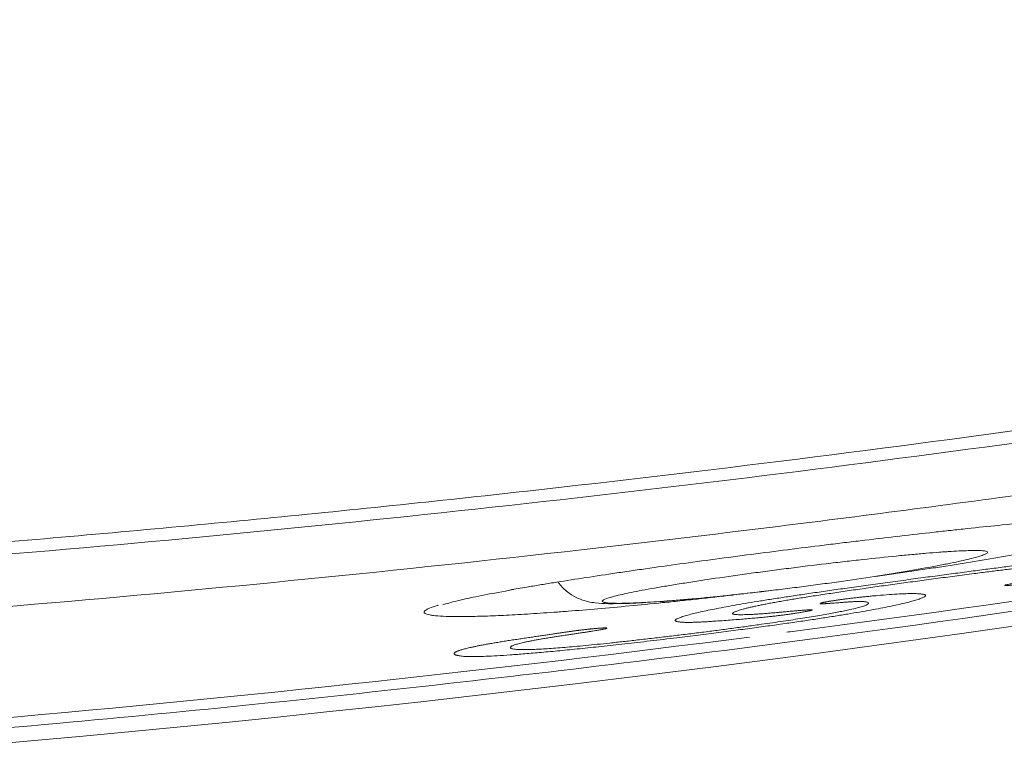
# Model space of a CAD drawing. Header units: millimetres. Extents: x 4 to 415, y -8563 to 292.
# Tile 71 of 256: x 96.48 to 98.53, y 63.47 to 64.99. Entities that reach past the tile are written whole.
import ezdxf

# ---------------------------------------------------------------- set-up
doc = ezdxf.new("R2010")
doc.units = ezdxf.units.MM
doc.layers.add('1', color=7, linetype='Continuous')

# ---------------------------------------------------------------- blocks, each defined once
blk = doc.blocks.new('_U0')
at = {"layer": '1', "color": 27, "lineweight": 13}
blk.add_arc((93.083333, 93.336624), 45.139366, 135, 44.999943, dxfattribs=at)

msp = doc.modelspace()

# ---------------------------------------------------------------- linework, layer by layer
at = {"layer": '1', "color": 180, "linetype": 'Continuous', "lineweight": 18}
for points, knots in [([(98.0792, 63.7171), (98.0814, 63.7174), (98.0837, 63.7177), (98.6364, 63.7902), (99.7336, 63.958), (101.3687, 64.2797), (102.4515, 64.5411), (103.2609, 64.755), (103.5303, 64.8294), (103.9336, 64.9454), (104.068, 64.9848), (104.3364, 65.0652), (104.4705, 65.1061), (105.1397, 65.3145), (105.6711, 65.4928), (106.1986, 65.6828)], [0, 0, 0, 0, 0.000824, 0.000824, 0.200659, 0.400495, 0.60033, 0.60033, 0.700247, 0.700247, 0.750206, 0.750206, 0.800165, 0.800165, 1, 1, 1, 1]), ([(98.005, 63.8791), (98.0555, 63.8857), (98.106, 63.8921), (98.1691, 63.8998), (98.1817, 63.9014), (98.2069, 63.9045), (98.2194, 63.906), (98.2567, 63.9104), (98.3056, 63.9162), (98.3532, 63.9216), (98.3883, 63.9255), (98.4, 63.9268), (98.423, 63.9294), (98.4345, 63.9306), (98.4912, 63.9367), (98.5336, 63.941), (98.5929, 63.9467), (98.612, 63.9485), (98.6396, 63.9509), (98.6486, 63.9517), (98.6578, 63.9525), (98.6583, 63.9525), (98.6587, 63.9526)], [0, 0, 0, 0, 0.209952, 0.209952, 0.262439, 0.262439, 0.314927, 0.314927, 0.419903, 0.524879, 0.524879, 0.577367, 0.577367, 0.629855, 0.629855, 0.839806, 0.839806, 0.944782, 0.944782, 0.99727, 0.99727, 1, 1, 1, 1]), ([(97.5025, 63.8049), (97.5137, 63.8069), (97.5255, 63.8089), (97.5465, 63.8125), (97.5555, 63.814), (97.5741, 63.8171), (97.5835, 63.8186), (97.6317, 63.8264), (97.673, 63.8327), (97.7281, 63.8409), (97.7392, 63.8425), (97.7619, 63.8458), (97.7735, 63.8475), (97.8085, 63.8525), (97.8322, 63.8558), (97.8804, 63.8625), (97.9049, 63.8658), (97.9546, 63.8725), (97.9797, 63.8758), (98.005, 63.8791)], [0, 0, 0, 0, 0.090436, 0.090436, 0.155405, 0.155405, 0.220374, 0.220374, 0.480249, 0.480249, 0.545218, 0.545218, 0.610187, 0.610187, 0.740125, 0.740125, 0.870062, 0.870062, 1, 1, 1, 1]), ([(97.3629, 63.7739), (97.3628, 63.7739), (97.3699, 63.7766), (97.409, 63.7869), (97.4653, 63.7978), (97.5099, 63.8058)], [0, 0, 0, 0, 0.160629, 0.484509, 1, 1, 1, 1]), ([(95.6008, 63.4729), (95.8775, 63.4912), (96.1537, 63.5125), (96.9551, 63.5829), (97.4791, 63.6397), (98.0015, 63.7071)], [0, 0, 0, 0, 0.344077, 0.344077, 1, 1, 1, 1])]:
    msp.add_open_spline(points, degree=3, knots=knots, dxfattribs=at)
at = {"layer": '1', "color": 2, "linetype": 'Continuous', "lineweight": 18}
msp.add_open_spline([(106.2486, 65.6806), (105.7235, 65.4905), (104.6669, 65.1342), (103.0627, 64.6697), (101.4394, 64.2744), (100.3446, 64.0568), (99.2433, 63.8625), (98.6894, 63.7769), (97.993, 63.6847), (97.8536, 63.667), (97.5742, 63.633), (97.4343, 63.6168), (97.0146, 63.5704), (96.7346, 63.5426), (95.894, 63.4682), (95.3329, 63.4308), (94.2093, 63.3808), (93.6467, 63.3682), (93.0833, 63.3682)], degree=3, knots=[0, 0, 0, 0, 0.125, 0.25, 0.375, 0.5, 0.5, 0.625, 0.625, 0.65625, 0.65625, 0.6875, 0.6875, 0.75, 0.75, 0.875, 0.875, 1, 1, 1, 1], dxfattribs=at)
msp.add_open_spline([(93.0833, 63.3366), (97.3603, 63.3366), (101.7696, 64.0665), (105.9531, 65.5506)], degree=3, dxfattribs=at)
at = {"layer": '1', "color": 7, "linetype": 'Continuous', "lineweight": 18}
for points, knots in [([(93.0833, 63.7625), (93.2724, 63.7625), (93.4615, 63.7639), (93.8396, 63.7693), (94.0286, 63.7734), (94.5955, 63.7895), (95.3507, 63.8218), (96.1046, 63.8752), (96.6694, 63.9232), (96.8576, 63.9405), (97.2339, 63.9777), (97.4219, 63.9976), (98.3609, 64.1037), (99.1086, 64.2093), (100.5972, 64.4619), (101.3381, 64.6088), (102.0756, 64.7768)], [0, 0, 0, 0, 0.0625, 0.0625, 0.125, 0.125, 0.25, 0.375, 0.375, 0.4375, 0.4375, 0.5, 0.5, 0.75, 0.75, 1, 1, 1, 1]), ([(97.6032, 63.8208), (97.6057, 63.8174), (97.6139, 63.8074), (97.6302, 63.7944), (97.6498, 63.7849), (97.667, 63.7801), (97.6861, 63.7772), (97.7211, 63.7756), (97.7954, 63.7786), (97.9209, 63.7893), (98.0073, 63.7993), (98.0472, 63.8042)], [0, 0, 0, 0, 0.020929, 0.065008, 0.104716, 0.142876, 0.191342, 0.292467, 0.570384, 0.814576, 1, 1, 1, 1])]:
    msp.add_open_spline(points, degree=3, knots=knots, dxfattribs=at)
at = {"layer": '1', "color": 180, "linetype": 'Continuous', "lineweight": 13}
for points, knots in [([(93.0833, 63.7366), (93.8482, 63.7366), (94.6105, 63.7588), (96.1302, 63.8459), (96.8877, 63.9108), (98.3976, 64.0829), (99.1502, 64.19), (100.6505, 64.4468), (101.3982, 64.5965), (102.1434, 64.768)], [0, 0, 0, 0, 0.25, 0.25, 0.5, 0.5, 0.75, 0.75, 1, 1, 1, 1]), ([(102.1659, 64.662), (101.9797, 64.6192), (101.7933, 64.5776), (101.4199, 64.4973), (101.2329, 64.4584), (100.6712, 64.3458), (99.9204, 64.2064), (99.1662, 64.0882), (98.5992, 64.0074), (98.41, 63.9818), (98.0312, 63.9333), (97.8415, 63.9103), (96.8931, 63.8023), (96.133, 63.7373), (94.6102, 63.6501), (93.8475, 63.6281), (93.0833, 63.6281)], [0, 0, 0, 0, 0.0625, 0.0625, 0.125, 0.125, 0.25, 0.375, 0.375, 0.4375, 0.4375, 0.5, 0.5, 0.75, 0.75, 1, 1, 1, 1]), ([(98.6587, 63.9526), (98.667, 63.9533), (98.6751, 63.9539), (98.716, 63.9571), (98.745, 63.9591), (98.7763, 63.9607), (98.7823, 63.961), (98.7937, 63.9614), (98.7992, 63.9616), (98.8148, 63.962), (98.824, 63.9621), (98.8479, 63.9618), (98.8591, 63.9609), (98.867, 63.9588), (98.8683, 63.9583), (98.8702, 63.9573), (98.8708, 63.9567), (98.8718, 63.9549), (98.8706, 63.9522), (98.8644, 63.9487), (98.8579, 63.9459), (98.8555, 63.9449), (98.8498, 63.9428), (98.8467, 63.9417), (98.8296, 63.9361), (98.8113, 63.9311), (98.7771, 63.9228), (98.7645, 63.9199), (98.7439, 63.9153), (98.7368, 63.9137), (98.722, 63.9106), (98.7145, 63.909), (98.6754, 63.901), (98.6405, 63.8942), (98.5827, 63.8837), (98.5624, 63.8801), (98.5209, 63.8729), (98.4781, 63.8657), (98.4331, 63.8585), (98.3985, 63.853), (98.3869, 63.8512), (98.3632, 63.8476), (98.3512, 63.8458), (98.3143, 63.8402), (98.2892, 63.8366), (98.264, 63.833)], [0, 0, 0, 0, 0.022043, 0.022043, 0.115054, 0.115054, 0.138306, 0.138306, 0.161559, 0.161559, 0.208064, 0.208064, 0.301074, 0.301074, 0.324327, 0.324327, 0.347579, 0.347579, 0.394085, 0.44059, 0.44059, 0.463842, 0.463842, 0.487095, 0.487095, 0.580105, 0.580105, 0.62661, 0.62661, 0.649863, 0.649863, 0.673115, 0.673115, 0.766126, 0.766126, 0.812631, 0.812631, 0.859136, 0.905641, 0.905641, 0.928894, 0.928894, 0.952146, 0.952146, 1, 1, 1, 1]), ([(98.3426, 63.8279), (98.3559, 63.8298), (98.3822, 63.8333), (98.4207, 63.8384), (98.4577, 63.8433), (98.493, 63.848), (98.5267, 63.8523), (98.5588, 63.8564), (98.5893, 63.8602), (98.6182, 63.8638), (98.6455, 63.867), (98.6711, 63.87), (98.6951, 63.8727), (98.7175, 63.8751), (98.7383, 63.8772), (98.7575, 63.879), (98.775, 63.8805), (98.7909, 63.8817), (98.8052, 63.8826), (98.8178, 63.8832), (98.8273, 63.8834), (98.8346, 63.8835), (98.8401, 63.8834), (98.845, 63.8833), (98.8494, 63.883), (98.8531, 63.8827), (98.8562, 63.8823), (98.8587, 63.8818), (98.8607, 63.8812), (98.862, 63.8805), (98.8627, 63.8797), (98.8628, 63.8788), (98.8624, 63.8778), (98.8613, 63.8768), (98.8596, 63.8756), (98.8571, 63.8742), (98.8535, 63.8726), (98.8483, 63.8706), (98.8418, 63.8686), (98.8342, 63.8664), (98.8253, 63.864), (98.8153, 63.8616), (98.804, 63.859), (98.7916, 63.8562), (98.7779, 63.8533), (98.763, 63.8503), (98.7469, 63.8472), (98.7329, 63.8446), (98.7219, 63.8426), (98.7144, 63.8412), (98.7071, 63.8398), (98.7, 63.8385), (98.693, 63.8373), (98.6863, 63.8361), (98.6797, 63.8349), (98.6733, 63.8338), (98.6671, 63.8327), (98.6611, 63.8316), (98.6553, 63.8306), (98.6496, 63.8296), (98.6441, 63.8287), (98.6388, 63.8278), (98.6337, 63.8269), (98.6288, 63.8261), (98.6241, 63.8253), (98.6195, 63.8246), (98.6151, 63.8239), (98.6109, 63.8232), (98.6069, 63.8226), (98.6031, 63.822), (98.5987, 63.8213), (98.5936, 63.8206), (98.588, 63.8198), (98.5826, 63.819), (98.5774, 63.8184), (98.5724, 63.8177), (98.5676, 63.8171), (98.563, 63.8166), (98.5586, 63.8161), (98.5545, 63.8157), (98.5506, 63.8153), (98.5469, 63.815), (98.5434, 63.8147), (98.5399, 63.8145), (98.5368, 63.8143), (98.5344, 63.8143), (98.5329, 63.8143), (98.5324, 63.8146), (98.5328, 63.8149), (98.5341, 63.8154), (98.5364, 63.816), (98.5396, 63.8167), (98.5438, 63.8176), (98.5475, 63.8183), (98.5505, 63.8189), (98.5527, 63.8193), (98.5554, 63.8197), (98.5586, 63.8203), (98.5624, 63.821), (98.5668, 63.8217), (98.5717, 63.8226), (98.5772, 63.8236), (98.5833, 63.8246), (98.5899, 63.8258), (98.5971, 63.827), (98.6048, 63.8283), (98.6125, 63.8297), (98.6199, 63.8309), (98.6266, 63.8321), (98.633, 63.8333), (98.6392, 63.8344), (98.645, 63.8354), (98.6506, 63.8365), (98.6559, 63.8374), (98.6609, 63.8384), (98.6656, 63.8393), (98.6733, 63.8408), (98.6837, 63.8429), (98.6957, 63.8455), (98.7064, 63.848), (98.7158, 63.8504), (98.724, 63.8527), (98.731, 63.855), (98.7367, 63.8571), (98.7408, 63.8591), (98.7429, 63.8608), (98.743, 63.8622), (98.7412, 63.8632), (98.7374, 63.864), (98.7317, 63.8645), (98.724, 63.8647), (98.7143, 63.8646), (98.7049, 63.8643), (98.6967, 63.8639), (98.6903, 63.8635), (98.6835, 63.8631), (98.6762, 63.8625), (98.6685, 63.8619), (98.6603, 63.8612), (98.6517, 63.8604), (98.6426, 63.8596), (98.6331, 63.8586), (98.6231, 63.8576), (98.6127, 63.8565), (98.6019, 63.8553), (98.5906, 63.8541), (98.5788, 63.8527), (98.5666, 63.8513), (98.554, 63.8498), (98.5409, 63.8482), (98.5274, 63.8465), (98.5134, 63.8448), (98.499, 63.843), (98.4841, 63.8411), (98.4673, 63.8389), (98.4488, 63.8365), (98.4288, 63.8339), (98.409, 63.8313), (98.3894, 63.8287), (98.37, 63.8261), (98.3508, 63.8236), (98.3318, 63.821), (98.313, 63.8184), (98.2945, 63.8159), (98.2761, 63.8133), (98.258, 63.8107), (98.24, 63.8082), (98.2223, 63.8056), (98.2047, 63.8031), (98.1874, 63.8006), (98.1704, 63.798), (98.1538, 63.7955), (98.1378, 63.7931), (98.1226, 63.7907), (98.1081, 63.7884), (98.0942, 63.7862), (98.0811, 63.784), (98.0686, 63.7818), (98.0568, 63.7798), (98.0458, 63.7777), (98.0354, 63.7758), (98.0257, 63.7739), (98.0168, 63.772), (98.0085, 63.7702), (98.0009, 63.7685), (97.994, 63.7668), (97.9878, 63.7651), (97.9821, 63.7635), (97.9769, 63.7618), (97.9724, 63.7602), (97.9691, 63.7588), (97.967, 63.7575), (97.9659, 63.7565), (97.966, 63.7555), (97.9673, 63.7548), (97.9697, 63.7542), (97.9732, 63.7538), (97.9779, 63.7535), (97.9837, 63.7535), (97.9906, 63.7536), (97.9987, 63.7538), (98.008, 63.7543), (98.0161, 63.7547), (98.0226, 63.7552), (98.0273, 63.7555), (98.0324, 63.7559), (98.038, 63.7563), (98.0442, 63.7568), (98.0507, 63.7574), (98.0578, 63.758), (98.0654, 63.7587), (98.0729, 63.7594), (98.0799, 63.76), (98.0861, 63.7606), (98.0919, 63.7611), (98.0973, 63.7615), (98.1022, 63.762), (98.1067, 63.7623), (98.1108, 63.7627), (98.1145, 63.763), (98.1177, 63.7632), (98.1205, 63.7634), (98.1229, 63.7636), (98.1249, 63.7637), (98.1266, 63.7637), (98.1281, 63.7638), (98.1294, 63.7637), (98.1304, 63.7637), (98.1311, 63.7636), (98.1314, 63.7635), (98.1315, 63.7633), (98.1312, 63.7631), (98.1305, 63.7628), (98.1296, 63.7625), (98.1283, 63.7622), (98.1267, 63.7618), (98.1247, 63.7614), (98.1225, 63.7609), (98.1199, 63.7604), (98.117, 63.7599), (98.1137, 63.7593), (98.1092, 63.7585), (98.1033, 63.7575), (98.0957, 63.7563), (98.0879, 63.7551), (98.0798, 63.754), (98.0715, 63.7529), (98.063, 63.7518), (98.0542, 63.7508), (98.0445, 63.7497), (98.0337, 63.7486), (98.0217, 63.7474), (98.0088, 63.7463), (97.995, 63.7451), (97.9802, 63.7438), (97.9646, 63.7426), (97.9481, 63.7414), (97.9348, 63.7404), (97.9249, 63.7398), (97.9189, 63.7394), (97.9131, 63.739), (97.9076, 63.7387), (97.9023, 63.7384), (97.8973, 63.7382), (97.8926, 63.738), (97.8881, 63.7378), (97.8839, 63.7377), (97.8799, 63.7376), (97.8762, 63.7376), (97.8728, 63.7376), (97.8696, 63.7376), (97.8667, 63.7376), (97.8631, 63.7378), (97.8592, 63.738), (97.8552, 63.7384), (97.852, 63.7389), (97.8495, 63.7395), (97.8478, 63.7402), (97.8469, 63.741), (97.8468, 63.7419), (97.8474, 63.7429), (97.8488, 63.744), (97.8509, 63.7452), (97.8538, 63.7465), (97.8575, 63.7479), (97.862, 63.7495), (97.8672, 63.7511), (97.8745, 63.7532), (97.8847, 63.7558), (97.8987, 63.7591), (97.9146, 63.7626), (97.9325, 63.7662), (97.9524, 63.7699), (97.9742, 63.7738), (97.998, 63.7779), (98.0238, 63.7821), (98.0515, 63.7865), (98.0812, 63.7911), (98.1128, 63.7958), (98.1463, 63.8007), (98.1818, 63.8058), (98.2193, 63.8111), (98.2586, 63.8165), (98.3, 63.8222), (98.3282, 63.826), (98.3426, 63.8279)], [0, 0, 0, 0, 0.008254, 0.016189, 0.023817, 0.031157, 0.038228, 0.045049, 0.051645, 0.058043, 0.064269, 0.070356, 0.076336, 0.082245, 0.08812, 0.093996, 0.099911, 0.105902, 0.112004, 0.118249, 0.12467, 0.12877, 0.132859, 0.136941, 0.141019, 0.145097, 0.14918, 0.153271, 0.157375, 0.161494, 0.165633, 0.169796, 0.173986, 0.178206, 0.182461, 0.186754, 0.192418, 0.197933, 0.203314, 0.208574, 0.213732, 0.218804, 0.223809, 0.228766, 0.233695, 0.238614, 0.243546, 0.248509, 0.250641, 0.252705, 0.254702, 0.256631, 0.258494, 0.260289, 0.262019, 0.263681, 0.265278, 0.26681, 0.268276, 0.269678, 0.271015, 0.27229, 0.273501, 0.274651, 0.275741, 0.276771, 0.277742, 0.278658, 0.279519, 0.280329, 0.28109, 0.282293, 0.283447, 0.284563, 0.28565, 0.286721, 0.287787, 0.288861, 0.289955, 0.29108, 0.292246, 0.293463, 0.294739, 0.296082, 0.297666, 0.299162, 0.300588, 0.301969, 0.30333, 0.304698, 0.306099, 0.307558, 0.309097, 0.310734, 0.311199, 0.311796, 0.312527, 0.313393, 0.314393, 0.315528, 0.316798, 0.318203, 0.319743, 0.321419, 0.32323, 0.325177, 0.327259, 0.329034, 0.330763, 0.332445, 0.334083, 0.335677, 0.337228, 0.338737, 0.340206, 0.341636, 0.343028, 0.347603, 0.35235, 0.357307, 0.362509, 0.367983, 0.373755, 0.380324, 0.386757, 0.393077, 0.399309, 0.40548, 0.411615, 0.417742, 0.423888, 0.43008, 0.436346, 0.439193, 0.442001, 0.444773, 0.447517, 0.450238, 0.452942, 0.455634, 0.458322, 0.461011, 0.463707, 0.466418, 0.469148, 0.471903, 0.47469, 0.477514, 0.480381, 0.483294, 0.48626, 0.489283, 0.492367, 0.495516, 0.498735, 0.502958, 0.507117, 0.511216, 0.515259, 0.51925, 0.523194, 0.527096, 0.53096, 0.534791, 0.538595, 0.542377, 0.546143, 0.549896, 0.553644, 0.557391, 0.561143, 0.56485, 0.568491, 0.57208, 0.575626, 0.579143, 0.582642, 0.586138, 0.589643, 0.593169, 0.596729, 0.600335, 0.603998, 0.607731, 0.611544, 0.615445, 0.619446, 0.623554, 0.628429, 0.633149, 0.637723, 0.642161, 0.646475, 0.650676, 0.654778, 0.658793, 0.662738, 0.666628, 0.670479, 0.674308, 0.678133, 0.68197, 0.685836, 0.687273, 0.688796, 0.690409, 0.692114, 0.693911, 0.695802, 0.697788, 0.699871, 0.70205, 0.703849, 0.705553, 0.707162, 0.708676, 0.710096, 0.711423, 0.712657, 0.7138, 0.714853, 0.715817, 0.716694, 0.717487, 0.7182, 0.719126, 0.720024, 0.720899, 0.721754, 0.722596, 0.723428, 0.724257, 0.725088, 0.725926, 0.726777, 0.727645, 0.728536, 0.729453, 0.730401, 0.731383, 0.732402, 0.733463, 0.735449, 0.737294, 0.739039, 0.740731, 0.742422, 0.744165, 0.746006, 0.747987, 0.75061, 0.753619, 0.757037, 0.760879, 0.765154, 0.769871, 0.775034, 0.780647, 0.782741, 0.784819, 0.786883, 0.788935, 0.790976, 0.793008, 0.795033, 0.797052, 0.799066, 0.801078, 0.803089, 0.805101, 0.807115, 0.809133, 0.811156, 0.815262, 0.819357, 0.823446, 0.827537, 0.831635, 0.835746, 0.839877, 0.844034, 0.848221, 0.852446, 0.856714, 0.861029, 0.865399, 0.869826, 0.874317, 0.882037, 0.889485, 0.8967, 0.903725, 0.910606, 0.917395, 0.924141, 0.930898, 0.937719, 0.944653, 0.951749, 0.959053, 0.966606, 0.974446, 0.982605, 0.991114, 1, 1, 1, 1]), ([(98.1484, 63.777), (98.1485, 63.777), (98.1488, 63.7772), (98.1494, 63.7774), (98.1501, 63.7777), (98.1509, 63.778), (98.1518, 63.7783), (98.1529, 63.7785), (98.1541, 63.7788), (98.1555, 63.7791), (98.1569, 63.7795), (98.1585, 63.7798), (98.1602, 63.7801), (98.1621, 63.7805), (98.1641, 63.7808), (98.1662, 63.7812), (98.1684, 63.7816), (98.1708, 63.7819), (98.1732, 63.7823), (98.1759, 63.7827), (98.1786, 63.7832), (98.1815, 63.7836), (98.1845, 63.784), (98.1876, 63.7845), (98.1909, 63.7849), (98.1942, 63.7854), (98.1978, 63.7859), (98.2016, 63.7864), (98.2056, 63.7869), (98.21, 63.7874), (98.2144, 63.788), (98.2189, 63.7885), (98.2234, 63.789), (98.228, 63.7895), (98.2328, 63.79), (98.2375, 63.7905), (98.2424, 63.791), (98.2473, 63.7915), (98.2523, 63.792), (98.2574, 63.7925), (98.2626, 63.7929), (98.2749, 63.794), (98.2931, 63.7955), (98.3143, 63.7968), (98.332, 63.7975), (98.3434, 63.7975), (98.3509, 63.7973), (98.3557, 63.797), (98.3596, 63.7966), (98.3629, 63.7962), (98.3653, 63.7956), (98.367, 63.7949), (98.3679, 63.7941), (98.368, 63.7931), (98.3673, 63.7921), (98.3659, 63.791), (98.3637, 63.7898), (98.3607, 63.7884), (98.357, 63.787), (98.3525, 63.7854), (98.346, 63.7834), (98.337, 63.7808), (98.3243, 63.7776), (98.3097, 63.7743), (98.293, 63.7707), (98.2743, 63.767), (98.2536, 63.7632), (98.2309, 63.7592), (98.2062, 63.755), (98.1795, 63.7507), (98.1508, 63.7462), (98.1201, 63.7415), (98.0874, 63.7368), (98.0527, 63.7319), (98.016, 63.7268), (97.9774, 63.7217), (97.9368, 63.7164), (97.8942, 63.711), (97.8464, 63.7051), (97.7953, 63.699), (97.7427, 63.6929), (97.6937, 63.6875), (97.6483, 63.6827), (97.6065, 63.6786), (97.5682, 63.6751), (97.5337, 63.6721), (97.5028, 63.6698), (97.4755, 63.6681), (97.452, 63.667), (97.4321, 63.6664), (97.4159, 63.6664), (97.4034, 63.667), (97.3966, 63.668), (97.393, 63.6688), (97.391, 63.6693), (97.3894, 63.6699), (97.3881, 63.6705), (97.3872, 63.6712), (97.3866, 63.6719), (97.3864, 63.6726), (97.3866, 63.6733), (97.3871, 63.6741), (97.388, 63.6748), (97.3892, 63.6757), (97.3908, 63.6765), (97.3928, 63.6774), (97.3951, 63.6783), (97.3977, 63.6792), (97.4008, 63.6802), (97.4042, 63.6812), (97.4079, 63.6822), (97.412, 63.6833), (97.4165, 63.6844), (97.4217, 63.6856), (97.4278, 63.6869), (97.435, 63.6884), (97.4428, 63.6899), (97.4512, 63.6915), (97.4601, 63.6931), (97.4697, 63.6947), (97.4799, 63.6964), (97.4906, 63.6982), (97.502, 63.7), (97.512, 63.7015), (97.5202, 63.7027), (97.5263, 63.7036), (97.5323, 63.7045), (97.5381, 63.7054), (97.5438, 63.7063), (97.5494, 63.7071), (97.5548, 63.7079), (97.5601, 63.7087), (97.5653, 63.7095), (97.5703, 63.7102), (97.5751, 63.7109), (97.5799, 63.7116), (97.5845, 63.7123), (97.5889, 63.713), (97.5932, 63.7136), (97.5974, 63.7142), (97.6015, 63.7148), (97.6054, 63.7154), (97.6091, 63.7159), (97.6127, 63.7164), (97.6162, 63.7169), (97.6196, 63.7174), (97.6228, 63.7179), (97.6259, 63.7183), (97.6288, 63.7187), (97.6316, 63.7191), (97.6343, 63.7195), (97.6368, 63.7198), (97.6392, 63.7202), (97.6414, 63.7205), (97.6435, 63.7207), (97.6455, 63.721), (97.6473, 63.7212), (97.649, 63.7214), (97.6501, 63.7216), (97.6506, 63.7216)], [0, 0, 0, 0, 0.001562, 0.003069, 0.004525, 0.005932, 0.007292, 0.008609, 0.009885, 0.011125, 0.012332, 0.013511, 0.014666, 0.015802, 0.016925, 0.018039, 0.01915, 0.020263, 0.021385, 0.022519, 0.023672, 0.024849, 0.026053, 0.027289, 0.028562, 0.029875, 0.031231, 0.032633, 0.034271, 0.035951, 0.037687, 0.03949, 0.041371, 0.043339, 0.045402, 0.047567, 0.049841, 0.052227, 0.054731, 0.057357, 0.060109, 0.062988, 0.077741, 0.093023, 0.109087, 0.126147, 0.134388, 0.142592, 0.15077, 0.158932, 0.16709, 0.175255, 0.183437, 0.191649, 0.1999, 0.208201, 0.216563, 0.224997, 0.233511, 0.242117, 0.250823, 0.265453, 0.279524, 0.293109, 0.306288, 0.31915, 0.33179, 0.344308, 0.356806, 0.36939, 0.382159, 0.395213, 0.408641, 0.422527, 0.436948, 0.451971, 0.467656, 0.484055, 0.501214, 0.522879, 0.543298, 0.562583, 0.580869, 0.598312, 0.615091, 0.631408, 0.647481, 0.663537, 0.679806, 0.696507, 0.713841, 0.731989, 0.75111, 0.757991, 0.764758, 0.771414, 0.77796, 0.7844, 0.790736, 0.796971, 0.803108, 0.80915, 0.815101, 0.820964, 0.826742, 0.83244, 0.838061, 0.84361, 0.84909, 0.854507, 0.859864, 0.865166, 0.870419, 0.875627, 0.882112, 0.888477, 0.894737, 0.900909, 0.907007, 0.913049, 0.919053, 0.925037, 0.931017, 0.937013, 0.940082, 0.943075, 0.945992, 0.948833, 0.951599, 0.954288, 0.956902, 0.959441, 0.961904, 0.964291, 0.966603, 0.968839, 0.971, 0.973086, 0.975097, 0.977033, 0.978894, 0.980681, 0.982393, 0.98403, 0.985594, 0.987084, 0.9885, 0.989843, 0.991114, 0.992312, 0.993438, 0.994494, 0.995479, 0.996396, 0.997244, 0.998026, 0.998744, 0.999401, 1, 1, 1, 1]), ([(97.9663, 63.7945), (97.9415, 63.7916), (97.9169, 63.7888), (97.8804, 63.7848), (97.8683, 63.7836), (97.8443, 63.781), (97.8323, 63.7798), (97.7968, 63.7762), (97.7737, 63.7739), (97.7063, 63.7676), (97.6638, 63.7639), (97.6137, 63.76), (97.6038, 63.7593), (97.5845, 63.7579), (97.5562, 63.756), (97.5127, 63.7533), (97.4815, 63.7518), (97.4595, 63.7509), (97.4524, 63.7507), (97.4387, 63.7503), (97.4321, 63.7501), (97.4005, 63.7494), (97.3799, 63.7495), (97.3558, 63.7507), (97.349, 63.7512), (97.3405, 63.7522), (97.3379, 63.7526), (97.3335, 63.7534), (97.3316, 63.7539), (97.3236, 63.7563), (97.3223, 63.7588), (97.3268, 63.7627), (97.328, 63.7635), (97.3311, 63.7652), (97.333, 63.7661), (97.3395, 63.7688), (97.3451, 63.7707), (97.3522, 63.7729), (97.3527, 63.773), (97.3532, 63.7731)], [0, 0, 0, 0, 0.058868, 0.058868, 0.088156, 0.088156, 0.117443, 0.117443, 0.176019, 0.176019, 0.29317, 0.29317, 0.322457, 0.322457, 0.351745, 0.41032, 0.468896, 0.468896, 0.498184, 0.498184, 0.527471, 0.527471, 0.644622, 0.644622, 0.703197, 0.703197, 0.732485, 0.732485, 0.761773, 0.761773, 0.878924, 0.878924, 0.908211, 0.908211, 0.937499, 0.937499, 0.996074, 0.996074, 1, 1, 1, 1]), ([(97.6506, 63.7216), (97.6517, 63.7217), (97.6537, 63.722), (97.6568, 63.7223), (97.6597, 63.7227), (97.6626, 63.723), (97.6654, 63.7233), (97.6681, 63.7236), (97.6707, 63.7238), (97.6732, 63.7241), (97.6757, 63.7243), (97.678, 63.7245), (97.6803, 63.7247), (97.6825, 63.7249), (97.6846, 63.7251), (97.6867, 63.7253), (97.6886, 63.7254), (97.6905, 63.7255), (97.6923, 63.7256), (97.6939, 63.7257), (97.6955, 63.7258), (97.6971, 63.7259), (97.6985, 63.7259), (97.6999, 63.7259), (97.7014, 63.726), (97.703, 63.7259), (97.7042, 63.7258), (97.7048, 63.7256), (97.7047, 63.7253), (97.7039, 63.725), (97.7024, 63.7245), (97.7003, 63.724), (97.6975, 63.7234), (97.694, 63.7227), (97.6901, 63.722), (97.6857, 63.7212), (97.6806, 63.7204), (97.6746, 63.7194), (97.6678, 63.7183), (97.6601, 63.7171), (97.6516, 63.7158), (97.6429, 63.7146), (97.6347, 63.7133), (97.6275, 63.7123), (97.6207, 63.7112), (97.6145, 63.7103), (97.6088, 63.7095), (97.6036, 63.7087), (97.599, 63.708), (97.5949, 63.7073), (97.5886, 63.7063), (97.5805, 63.705), (97.5706, 63.7034), (97.5613, 63.7018), (97.5528, 63.7002), (97.545, 63.6987), (97.5378, 63.6973), (97.5313, 63.6959), (97.5255, 63.6945), (97.5204, 63.6932), (97.516, 63.6919), (97.5123, 63.6907), (97.5092, 63.6895), (97.5068, 63.6884), (97.5051, 63.6873), (97.5039, 63.686), (97.5036, 63.6846), (97.505, 63.6833), (97.5081, 63.6822), (97.5131, 63.6815), (97.5198, 63.681), (97.5283, 63.6808), (97.5385, 63.6808), (97.5506, 63.6812), (97.5644, 63.6818), (97.58, 63.6828), (97.5974, 63.684), (97.6166, 63.6855), (97.6375, 63.6873), (97.6602, 63.6894), (97.6847, 63.6919), (97.7109, 63.6946), (97.7389, 63.6976), (97.7639, 63.7004), (97.7851, 63.7028), (97.8018, 63.7047), (97.8184, 63.7067), (97.8349, 63.7086), (97.8512, 63.7106), (97.8673, 63.7126), (97.8833, 63.7145), (97.8991, 63.7165), (97.9148, 63.7185), (97.9304, 63.7205), (97.9457, 63.7225), (97.961, 63.7245), (97.976, 63.7266), (97.991, 63.7286), (98.0057, 63.7306), (98.0235, 63.7331), (98.0437, 63.736), (98.0661, 63.7392), (98.0872, 63.7424), (98.107, 63.7455), (98.1256, 63.7485), (98.143, 63.7513), (98.159, 63.7541), (98.1738, 63.7568), (98.1874, 63.7593), (98.1997, 63.7618), (98.2129, 63.7646), (98.2259, 63.7677), (98.237, 63.7708), (98.2447, 63.7736), (98.2488, 63.776), (98.2493, 63.778), (98.2472, 63.7793), (98.2445, 63.7801), (98.2424, 63.7804), (98.24, 63.7807), (98.2371, 63.7809), (98.2338, 63.781), (98.23, 63.781), (98.2259, 63.781), (98.2213, 63.7808), (98.2163, 63.7806), (98.2122, 63.7804), (98.2089, 63.7802), (98.2065, 63.78), (98.2034, 63.7798), (98.1996, 63.7795), (98.1951, 63.7792), (98.1899, 63.7788), (98.1839, 63.7783), (98.1773, 63.7778), (98.1714, 63.7774), (98.1668, 63.777), (98.1638, 63.7768), (98.161, 63.7766), (98.1585, 63.7765), (98.1562, 63.7764), (98.1543, 63.7763), (98.1526, 63.7763), (98.1512, 63.7763), (98.15, 63.7763), (98.1491, 63.7764), (98.1485, 63.7765), (98.1482, 63.7766), (98.1481, 63.7768), (98.1483, 63.7769), (98.1484, 63.777)], [0, 0, 0, 0, 0.001532, 0.003025, 0.004482, 0.005908, 0.007305, 0.008677, 0.010028, 0.011363, 0.012686, 0.014001, 0.015312, 0.016625, 0.017944, 0.019274, 0.020618, 0.021981, 0.023368, 0.024781, 0.026225, 0.027703, 0.029219, 0.030775, 0.032374, 0.035219, 0.038006, 0.04077, 0.043551, 0.046386, 0.04931, 0.052355, 0.05555, 0.058919, 0.062484, 0.065771, 0.069426, 0.073466, 0.0779, 0.082738, 0.087987, 0.093652, 0.098297, 0.102654, 0.106723, 0.110505, 0.114001, 0.117211, 0.120135, 0.122775, 0.125133, 0.132372, 0.139643, 0.146977, 0.154408, 0.161966, 0.16968, 0.177579, 0.185688, 0.194031, 0.202631, 0.211506, 0.220676, 0.230158, 0.239965, 0.250112, 0.267465, 0.284, 0.299764, 0.314816, 0.329218, 0.343045, 0.356381, 0.369317, 0.381958, 0.394411, 0.406791, 0.419216, 0.4318, 0.444656, 0.457887, 0.47159, 0.485851, 0.500748, 0.50916, 0.517464, 0.525665, 0.533769, 0.541781, 0.549708, 0.557556, 0.565332, 0.573042, 0.580693, 0.588292, 0.595846, 0.603362, 0.610848, 0.618312, 0.62576, 0.637934, 0.649752, 0.661271, 0.672553, 0.683662, 0.694668, 0.705641, 0.716651, 0.727769, 0.739063, 0.750599, 0.769266, 0.788519, 0.808564, 0.829585, 0.851741, 0.875167, 0.882434, 0.889433, 0.896175, 0.902667, 0.908923, 0.914953, 0.920773, 0.926397, 0.931842, 0.937127, 0.938594, 0.940591, 0.94312, 0.94618, 0.949773, 0.953899, 0.958557, 0.963747, 0.969471, 0.972106, 0.97465, 0.977107, 0.979481, 0.981777, 0.984, 0.986157, 0.988253, 0.990296, 0.992294, 0.994255, 0.996186, 0.998098, 1, 1, 1, 1])]:
    msp.add_open_spline(points, degree=3, knots=knots, dxfattribs=at)
at = {"layer": '1', "color": 7, "linetype": 'Continuous', "lineweight": 13}
msp.add_open_spline([(98.0829, 63.85), (98.0697, 63.8483), (98.0566, 63.8466), (98.0305, 63.8432), (98.0177, 63.8415), (97.9797, 63.8363), (97.9549, 63.8328), (97.9248, 63.8284), (97.9189, 63.8275), (97.9072, 63.8257), (97.8899, 63.8231), (97.8624, 63.8188), (97.8419, 63.8155), (97.822, 63.8122), (97.8125, 63.8106), (97.7854, 63.8058), (97.7694, 63.8028), (97.7486, 63.7985), (97.7422, 63.7972), (97.7304, 63.7945), (97.7252, 63.7933), (97.7113, 63.7897), (97.7045, 63.7875), (97.6992, 63.7852), (97.6982, 63.7847), (97.6968, 63.7839), (97.695, 63.7826), (97.6946, 63.7809), (97.6968, 63.7797), (97.6994, 63.779), (97.7004, 63.7788), (97.7028, 63.7784), (97.7042, 63.7782), (97.7119, 63.7775), (97.7204, 63.7772), (97.7367, 63.7772), (97.7428, 63.7774), (97.7527, 63.7777), (97.7562, 63.7778), (97.7634, 63.7781), (97.7671, 63.7782), (97.7863, 63.7791), (97.8036, 63.7802), (97.8276, 63.782), (97.8325, 63.7823), (97.8426, 63.7831), (97.8477, 63.7835), (97.8634, 63.7848), (97.8741, 63.7857), (97.9074, 63.7887), (97.9307, 63.791), (97.9677, 63.7949), (97.9802, 63.7963), (98.0056, 63.7991), (98.0184, 63.8005), (98.0379, 63.8028), (98.0444, 63.8036), (98.0574, 63.8052), (98.077, 63.8076), (98.1095, 63.8117), (98.1354, 63.8151), (98.1548, 63.8177), (98.1613, 63.8186), (98.1743, 63.8204), (98.1807, 63.8213), (98.2127, 63.8258), (98.2374, 63.8295), (98.2731, 63.835), (98.2847, 63.8368), (98.3019, 63.8396), (98.3075, 63.8405), (98.3186, 63.8423), (98.324, 63.8432), (98.3507, 63.8477), (98.3704, 63.8512), (98.3929, 63.8555), (98.3973, 63.8563), (98.4059, 63.858), (98.41, 63.8588), (98.4221, 63.8612), (98.4296, 63.8628), (98.4503, 63.8673), (98.462, 63.8701), (98.476, 63.8739), (98.4801, 63.8751), (98.4868, 63.8773), (98.4923, 63.8794), (98.4953, 63.8812), (98.497, 63.8827), (98.4972, 63.8835), (98.4958, 63.8853), (98.4923, 63.8862), (98.4847, 63.8868), (98.483, 63.8869), (98.4794, 63.8871), (98.4773, 63.8871), (98.4709, 63.8872), (98.466, 63.8872), (98.4497, 63.8868), (98.4365, 63.8862), (98.4172, 63.885), (98.4132, 63.8848), (98.405, 63.8842), (98.3923, 63.8833), (98.3696, 63.8815), (98.3497, 63.8798), (98.3341, 63.8783), (98.3288, 63.8778), (98.318, 63.8768), (98.3124, 63.8762), (98.2846, 63.8735), (98.2612, 63.871), (98.2247, 63.867), (98.2122, 63.8656), (98.1932, 63.8634), (98.1868, 63.8627), (98.174, 63.8612), (98.1675, 63.8604), (98.1353, 63.8566), (98.1093, 63.8534), (98.0829, 63.85)], degree=3, knots=[0, 0, 0, 0, 0.015625, 0.015625, 0.03125, 0.03125, 0.0625, 0.0625, 0.070313, 0.070313, 0.078125, 0.09375, 0.109375, 0.109375, 0.125, 0.125, 0.15625, 0.15625, 0.171875, 0.171875, 0.1875, 0.1875, 0.21875, 0.21875, 0.226563, 0.226563, 0.234375, 0.25, 0.265625, 0.265625, 0.273438, 0.273438, 0.28125, 0.28125, 0.3125, 0.3125, 0.328125, 0.328125, 0.335938, 0.335938, 0.34375, 0.34375, 0.375, 0.375, 0.382813, 0.382813, 0.390625, 0.390625, 0.40625, 0.40625, 0.4375, 0.4375, 0.453125, 0.453125, 0.46875, 0.46875, 0.476563, 0.476563, 0.484375, 0.5, 0.515625, 0.515625, 0.523438, 0.523438, 0.53125, 0.53125, 0.5625, 0.5625, 0.578125, 0.578125, 0.585938, 0.585938, 0.59375, 0.59375, 0.625, 0.625, 0.632813, 0.632813, 0.640625, 0.640625, 0.65625, 0.65625, 0.6875, 0.6875, 0.703125, 0.703125, 0.71875, 0.734375, 0.734375, 0.75, 0.75, 0.78125, 0.78125, 0.789063, 0.789063, 0.796875, 0.796875, 0.8125, 0.8125, 0.84375, 0.84375, 0.851563, 0.851563, 0.859375, 0.875, 0.890625, 0.890625, 0.898438, 0.898438, 0.90625, 0.90625, 0.9375, 0.9375, 0.953125, 0.953125, 0.960938, 0.960938, 0.96875, 0.96875, 1, 1, 1, 1], dxfattribs=at)

# ---------------------------------------------------------------- block references
at = {"layer": '1', "color": 23, "linetype": 'Continuous', "lineweight": 18}
msp.add_blockref('_U0', (0, 0), dxfattribs=at)

doc.saveas('drawing.dxf')
